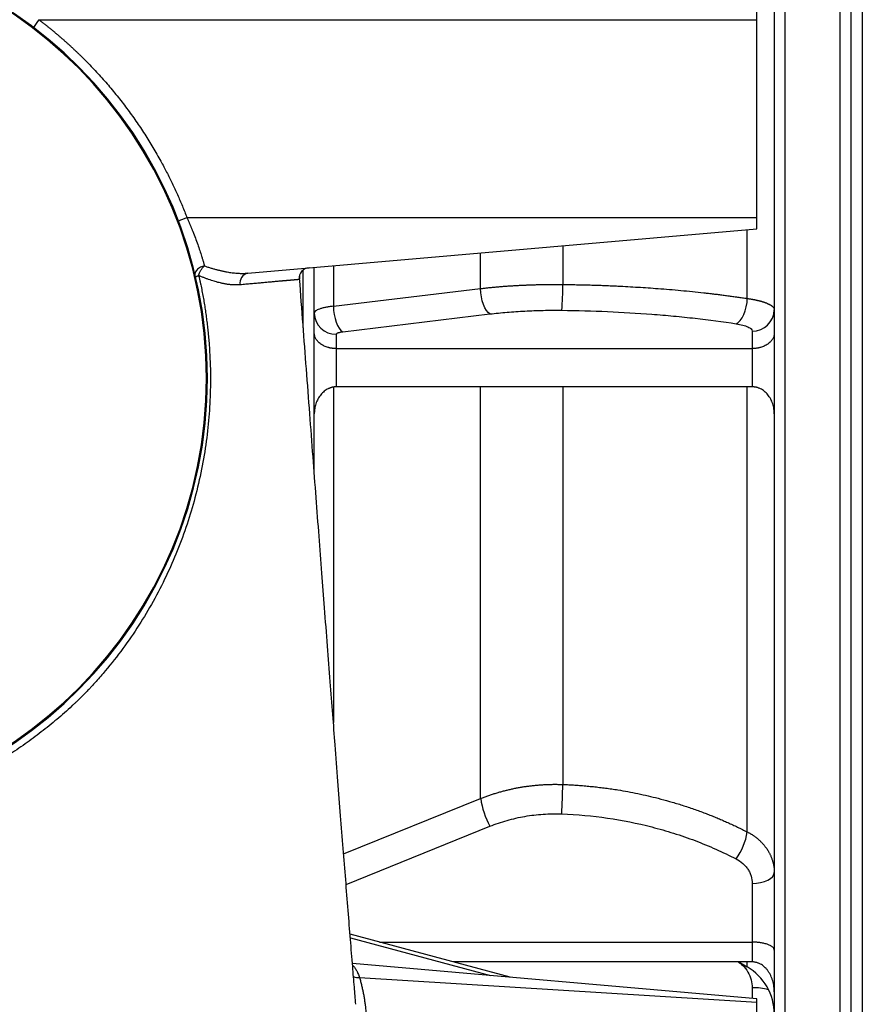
# Model space of a CAD drawing. Header units: inches. Extents: x -109 to 21, y -36 to 51.
# Tile 12 of 26: x 5 to 20, y -16 to 2. Entities that reach past the tile are written whole.
import ezdxf

# ---------------------------------------------------------------- set-up
doc = ezdxf.new("R2010")
doc.units = ezdxf.units.IN
doc.header["$MEASUREMENT"] = 0

msp = doc.modelspace()

# ---------------------------------------------------------------- linework, layer by layer
at = {"color": 8, "linetype": 'Continuous', "lineweight": 25}
for p, q in [((18.228, -20.866), (18.228, 20.866)), ((19.213, -20.866), (19.213, 20.866)), ((17.549, -3.218), (17.549, -1.983)), ((14.248, -2.272), (14.248, -2.967)), ((12.779, -3.041), (12.779, -2.401)), ((10.144, -2.631), (10.144, -3.358)), ((9.606, -3.746), (9.606, -2.709)), ((10.144, -4.807), (10.144, -10.808)), ((12.779, -12.169), (12.779, -4.8)), ((14.248, -4.8), (14.248, -11.917)), ((17.549, -12.767), (17.549, -4.8)), ((10.328, -13.159), (12.779, -12.169)), ((10.371, -13.706), (12.945, -12.666)), ((10.448, -14.662), (12.954, -15.338)), ((17.549, -15.182), (17.549, -15.094)), ((17.638, -15.558), (17.638, -15.748))]:
    msp.add_line(p, q, dxfattribs=at)
at = {"color": 7, "linetype": 'Continuous', "lineweight": 25}
for p, q in [((19.606, 17.815), (19.606, -17.815)), ((17.717, -1.969), (17.717, 1.969)), ((4.877, 1.772), (17.717, 1.772)), ((17.717, -1.772), (7.525, -1.772)), ((8.611, -2.765), (17.717, -1.969)), ((10.144, -3.358), (12.779, -3.041)), ((10.311, -3.814), (12.945, -3.496)), ((10.197, -3.861), (10.197, -4.8)), ((17.638, -3.802), (17.638, -4.8)), ((10.197, -4.116), (17.638, -4.116)), ((17.638, -4.8), (10.197, -4.8)), ((17.638, -13.689), (17.638, -15.094)), ((13.304, -15.369), (10.443, -14.597)), ((10.971, -14.74), (17.638, -14.74)), ((17.717, -15.755), (10.485, -15.122)), ((17.638, -15.094), (12.285, -15.094)), ((17.396, -15.094), (17.549, -15.182)), ((10.613, -15.373), (17.717, -15.812)), ((17.717, -20.603), (17.717, -15.755))]:
    msp.add_line(p, q, dxfattribs=at)
at = {"color": 7, "linetype": 'Continuous', "lineweight": 25, "flags": 128}
for points in [[(12.945, -3.496), (12.914, -3.472), (12.883, -3.434), (12.855, -3.385), (12.83, -3.327), (12.809, -3.261), (12.793, -3.189), (12.783, -3.115), (12.779, -3.041)], [(17.348, -3.67), (17.386, -3.647), (17.423, -3.61), (17.457, -3.562), (17.487, -3.504), (17.512, -3.438), (17.531, -3.366), (17.544, -3.292), (17.549, -3.218)], [(10.144, -3.358), (10.148, -3.432), (10.159, -3.506), (10.175, -3.578), (10.195, -3.645), (10.22, -3.703), (10.248, -3.752), (10.279, -3.79), (10.311, -3.814)], [(17.638, -13.689), (17.715, -13.686), (17.788, -13.674), (17.857, -13.656), (17.916, -13.632), (17.965, -13.602), (18.002, -13.568), (18.024, -13.531), (18.031, -13.493)]]:
    msp.add_lwpolyline(points, dxfattribs=at)
at = {"color": 7, "linetype": 'Continuous', "lineweight": 25}
for centre, radius, start, end in [((0, -4.646), 7.891, 180.7504, 179.2496), ((0, -4.646), 7.874, 180.8236, 179.1764), ((8.652, -2.939), 0.179, 103.3345, 191.2969), ((9.726, -2.865), 0.197, 95.0662, 184.3256), ((9.654, -3.027), 4.594, 354.9739, 0.7477), ((10.19, -3.473), 0.387, 181.0102, 270.9758), ((17.644, -3.415), 0.387, 269.0242, 358.9898), ((0.546, -11.732), 13.703, 357.02, 359.2246), ((14.158, -11.983), 1.391, 187.6825, 209.3725), ((16.426, -12.582), 1.138, 324.1305, 350.6389), ((17.047, -16.029), 0.984, 0, 59.3577)]:
    msp.add_arc(centre, radius, start, end, dxfattribs=at)
at = {"color": 8, "linetype": 'Continuous', "lineweight": 25}
for centre, radius, start, end in [((5.966, 0.917), 1.384, 141.8837, 148.9026), ((8.573, -4.569), 2.987, 110.5528, 113.6927), ((10.59, -15.162), 0.213, 245.4661, 276.2692), ((17.663, -16.625), 1.068, 75.6068, 91.3638)]:
    msp.add_arc(centre, radius, start, end, dxfattribs=at)
at = {"color": 7, "linetype": 'Continuous', "lineweight": 25}
for points, knots in [([(18.031, 20.669), (18.031, 20.669), (18.031, 20.676), (18.031, 20.652), (18.031, 20.595), (18.031, 20.495), (18.031, 20.359), (18.031, 20.184), (18.031, 19.97), (18.031, 19.717), (18.031, 19.424), (18.031, 19.094), (18.031, 18.727), (18.031, 18.326), (18.031, 17.892), (18.031, 17.428), (18.031, 16.931), (18.031, 16.4), (18.031, 15.834), (18.031, 15.234), (18.031, 14.605), (18.031, 13.947), (18.031, 13.267), (18.031, 12.565), (18.031, 11.844), (18.031, 11.101), (18.031, 10.333), (18.031, 9.541), (18.031, 8.725), (18.031, 7.892), (18.031, 7.044), (18.031, 6.154), (18.031, 5.222), (18.031, 4.287), (18.031, 3.544), (18.031, 3.071), (18.031, 2.879), (18.031, 2.808), (18.031, 2.786), (18.031, 2.764), (18.031, 2.742), (18.031, 2.72), (18.031, 2.548), (18.031, 2.24), (18.031, 1.811), (18.031, 1.427), (18.031, 1.089), (18.031, 0.81), (18.031, 0.584), (18.031, 0.408), (18.031, 0.272), (18.031, 0.172), (18.031, 0.098), (18.031, 0.043), (18.031, -0.004), (18.031, -0.045), (18.031, -0.091), (18.031, -0.139), (18.031, -0.187), (18.031, -0.235), (18.031, -0.282), (18.031, -0.513), (18.031, -1.083), (18.031, -1.952), (18.031, -2.935), (18.031, -3.84), (18.031, -4.704), (18.031, -5.527), (18.031, -6.341), (18.031, -7.167), (18.031, -8.003), (18.031, -8.846), (18.031, -9.556), (18.031, -10.124), (18.031, -10.555), (18.031, -10.963), (18.031, -11.475), (18.031, -12.083), (18.031, -12.778), (18.031, -13.45), (18.031, -14.098), (18.031, -14.595), (18.031, -14.955), (18.031, -15.188), (18.031, -15.405), (18.031, -15.6), (18.031, -15.773), (18.031, -15.938), (18.031, -16.1), (18.031, -16.374), (18.031, -16.75), (18.031, -17.239), (18.031, -17.726), (18.031, -18.201), (18.031, -18.634), (18.031, -19.023), (18.031, -19.371), (18.031, -19.678), (18.031, -19.945), (18.031, -20.171), (18.031, -20.358), (18.031, -20.448), (18.031, -20.492)], [0, 0, 0, 0, 0.000348, 0.014956, 0.029565, 0.043913, 0.05826, 0.072608, 0.086956, 0.101564, 0.116173, 0.130782, 0.14539, 0.159999, 0.174346, 0.188694, 0.203042, 0.21739, 0.231998, 0.246607, 0.261215, 0.275824, 0.290432, 0.30478, 0.319128, 0.333476, 0.347823, 0.362432, 0.37704, 0.391649, 0.406258, 0.420866, 0.436935, 0.453004, 0.467146, 0.473368, 0.476106, 0.476465, 0.476823, 0.477182, 0.47754, 0.477899, 0.478257, 0.485924, 0.492849, 0.499032, 0.504472, 0.50917, 0.512518, 0.515351, 0.517668, 0.519068, 0.520177, 0.52123, 0.521734, 0.522438, 0.523206, 0.523973, 0.52474, 0.525507, 0.526274, 0.527041, 0.536631, 0.553753, 0.569041, 0.584329, 0.597979, 0.611629, 0.62528, 0.63893, 0.653755, 0.66858, 0.683405, 0.692048, 0.69973, 0.707412, 0.715095, 0.729062, 0.743029, 0.756996, 0.770963, 0.78493, 0.790405, 0.79588, 0.801356, 0.805947, 0.810075, 0.814202, 0.818329, 0.822456, 0.835427, 0.848398, 0.863839, 0.87928, 0.894721, 0.90976, 0.9248, 0.93984, 0.95488, 0.96992, 0.98496, 1, 1, 1, 1]), ([(19.409, -20.492), (19.409, -20.449), (19.409, -20.362), (19.409, -20.182), (19.409, -19.966), (19.409, -19.71), (19.409, -19.418), (19.409, -19.091), (19.409, -18.731), (19.409, -18.335), (19.409, -17.903), (19.409, -17.434), (19.409, -16.928), (19.409, -16.39), (19.409, -15.82), (19.409, -15.223), (19.409, -14.601), (19.409, -13.955), (19.409, -13.283), (19.409, -12.582), (19.409, -11.853), (19.409, -11.097), (19.409, -10.319), (19.409, -9.521), (19.409, -8.71), (19.409, -7.887), (19.409, -7.055), (19.409, -6.209), (19.409, -5.346), (19.409, -4.468), (19.409, -3.576), (19.409, -2.677), (19.409, -1.773), (19.409, -0.836), (19.409, 0.134), (19.409, 1.094), (19.409, 1.757), (19.409, 2.126), (19.409, 2.24), (19.409, 2.355), (19.409, 2.469), (19.409, 2.584), (19.409, 2.995), (19.409, 3.7), (19.409, 4.692), (19.409, 5.672), (19.409, 6.639), (19.409, 7.472), (19.409, 8.174), (19.409, 8.751), (19.409, 9.321), (19.409, 9.881), (19.409, 10.433), (19.409, 10.974), (19.409, 11.505), (19.409, 12.083), (19.409, 12.499), (19.409, 12.763), (19.409, 12.828), (19.409, 12.892), (19.409, 12.948), (19.409, 12.994), (19.409, 13.035), (19.409, 13.083), (19.409, 13.15), (19.409, 13.24), (19.409, 13.354), (19.409, 13.472), (19.409, 13.584), (19.409, 13.68), (19.409, 13.759), (19.409, 13.823), (19.409, 13.882), (19.409, 13.946), (19.409, 14.017), (19.409, 14.205), (19.409, 14.503), (19.409, 14.887), (19.409, 15.182), (19.409, 15.35), (19.409, 15.411), (19.409, 15.431), (19.409, 15.45), (19.409, 15.469), (19.409, 15.488), (19.409, 15.501), (19.409, 15.513), (19.409, 15.53), (19.409, 15.566), (19.409, 15.624), (19.409, 15.704), (19.409, 15.804), (19.409, 15.925), (19.409, 16.065), (19.409, 16.232), (19.409, 16.425), (19.409, 16.645), (19.409, 16.883), (19.409, 17.127), (19.409, 17.373), (19.409, 17.608), (19.409, 17.77), (19.409, 17.86), (19.409, 17.885), (19.409, 17.911), (19.409, 17.936), (19.409, 17.962), (19.409, 17.987), (19.409, 18.16), (19.409, 18.466), (19.409, 18.874), (19.409, 19.242), (19.409, 19.569), (19.409, 19.855), (19.409, 20.099), (19.409, 20.301), (19.409, 20.46), (19.409, 20.576), (19.409, 20.645), (19.409, 20.674), (19.409, 20.667), (19.409, 20.666)], [0, 0, 0, 0, 0.014609, 0.029217, 0.043826, 0.058434, 0.073043, 0.08739, 0.101738, 0.116086, 0.130434, 0.145042, 0.159651, 0.174259, 0.188868, 0.203476, 0.217824, 0.232172, 0.246519, 0.260867, 0.275476, 0.290084, 0.304693, 0.319301, 0.33391, 0.348258, 0.362605, 0.376953, 0.391301, 0.405909, 0.420518, 0.435126, 0.449735, 0.464344, 0.480413, 0.496482, 0.510623, 0.512475, 0.514327, 0.516179, 0.518031, 0.519883, 0.521735, 0.538008, 0.554281, 0.570555, 0.586828, 0.603102, 0.613273, 0.623445, 0.633616, 0.643788, 0.653959, 0.664131, 0.674302, 0.684474, 0.697985, 0.699312, 0.700639, 0.701966, 0.703293, 0.704084, 0.704831, 0.705816, 0.707039, 0.709039, 0.711462, 0.714173, 0.716543, 0.718595, 0.72033, 0.721674, 0.722736, 0.724178, 0.725788, 0.727398, 0.736546, 0.745694, 0.753744, 0.757286, 0.75775, 0.758214, 0.758678, 0.759142, 0.759605, 0.760069, 0.76011, 0.760432, 0.761326, 0.762753, 0.764712, 0.767204, 0.770228, 0.773784, 0.777872, 0.783083, 0.788962, 0.795509, 0.802723, 0.809624, 0.817041, 0.823997, 0.824803, 0.825613, 0.826429, 0.82725, 0.828076, 0.828907, 0.829743, 0.84501, 0.860277, 0.875543, 0.89081, 0.906077, 0.921344, 0.93661, 0.951877, 0.967144, 0.982411, 0.997677, 1, 1, 1, 1]), ([(4.877, 1.772), (4.893, 1.76), (4.924, 1.736), (4.97, 1.7), (5.016, 1.663), (5.062, 1.627), (5.108, 1.59), (5.153, 1.552), (5.198, 1.514), (5.242, 1.476), (5.287, 1.438), (5.331, 1.399), (5.374, 1.36), (5.418, 1.321), (5.461, 1.281), (5.504, 1.241), (5.547, 1.201), (5.589, 1.161), (5.631, 1.12), (5.673, 1.078), (5.767, 0.984), (5.91, 0.835), (6.097, 0.625), (6.277, 0.408), (6.45, 0.186), (6.614, -0.043), (6.771, -0.276), (6.919, -0.516), (7.03, -0.711), (7.11, -0.859), (7.162, -0.958), (7.212, -1.057), (7.261, -1.157), (7.309, -1.258), (7.355, -1.359), (7.399, -1.461), (7.443, -1.564), (7.485, -1.668), (7.511, -1.737), (7.525, -1.772)], [0, 0, 0, 0, 0.013125, 0.026244, 0.039357, 0.052465, 0.06557, 0.078671, 0.091769, 0.104865, 0.11796, 0.131054, 0.144148, 0.157243, 0.170339, 0.183438, 0.196539, 0.209644, 0.222753, 0.235866, 0.248986, 0.311848, 0.374629, 0.437403, 0.500248, 0.563078, 0.625826, 0.688569, 0.751383, 0.776277, 0.801151, 0.82601, 0.850859, 0.875702, 0.900544, 0.92539, 0.950245, 0.975113, 1, 1, 1, 1]), ([(7.525, -1.772), (7.528, -1.779), (7.534, -1.793), (7.544, -1.814), (7.553, -1.835), (7.562, -1.856), (7.571, -1.877), (7.579, -1.897), (7.588, -1.918), (7.597, -1.938), (7.605, -1.958), (7.613, -1.977), (7.621, -1.997), (7.642, -2.051), (7.676, -2.136), (7.718, -2.252), (7.755, -2.361), (7.78, -2.439), (7.796, -2.489), (7.804, -2.515), (7.811, -2.541), (7.819, -2.566), (7.826, -2.59), (7.832, -2.613), (7.837, -2.628), (7.839, -2.635)], [0, 0, 0, 0, 0.021832, 0.0435, 0.065004, 0.086344, 0.107522, 0.128539, 0.149394, 0.170089, 0.190625, 0.211003, 0.231222, 0.251285, 0.377244, 0.500379, 0.625421, 0.749785, 0.785304, 0.820892, 0.856551, 0.892287, 0.928104, 0.964007, 1, 1, 1, 1]), ([(7.736, -2.808), (7.736, -2.806), (7.738, -2.8), (7.74, -2.792), (7.743, -2.782), (7.746, -2.771), (7.753, -2.754), (7.762, -2.733), (7.775, -2.709), (7.79, -2.687), (7.803, -2.67), (7.814, -2.658), (7.822, -2.65), (7.83, -2.642), (7.836, -2.638), (7.839, -2.635)], [0, 0, 0, 0, 0.04084, 0.081074, 0.120911, 0.183332, 0.245289, 0.372022, 0.500007, 0.623181, 0.754724, 0.815524, 0.879102, 0.938106, 1, 1, 1, 1]), ([(7.839, -2.635), (7.849, -2.639), (7.868, -2.646), (7.898, -2.655), (7.927, -2.664), (7.956, -2.673), (7.984, -2.682), (8.012, -2.689), (8.039, -2.697), (8.066, -2.704), (8.092, -2.711), (8.118, -2.717), (8.144, -2.723), (8.169, -2.729), (8.194, -2.734), (8.219, -2.739), (8.25, -2.744), (8.288, -2.751), (8.333, -2.757), (8.376, -2.762), (8.418, -2.766), (8.459, -2.768), (8.499, -2.769), (8.537, -2.769), (8.574, -2.768), (8.599, -2.766), (8.611, -2.765)], [0, 0, 0, 0, 0.036716, 0.072998, 0.108849, 0.144269, 0.179259, 0.213821, 0.247956, 0.281665, 0.31495, 0.347811, 0.38025, 0.412269, 0.443868, 0.475049, 0.505815, 0.564852, 0.622833, 0.679769, 0.735667, 0.79054, 0.844398, 0.897253, 0.949116, 1, 1, 1, 1]), ([(7.736, -2.808), (7.74, -2.827), (7.748, -2.863), (7.76, -2.918), (7.772, -2.973), (7.783, -3.028), (7.794, -3.082), (7.804, -3.137), (7.814, -3.192), (7.824, -3.247), (7.833, -3.302), (7.842, -3.357), (7.851, -3.412), (7.859, -3.467), (7.867, -3.522), (7.874, -3.578), (7.881, -3.633), (7.888, -3.688), (7.894, -3.743), (7.907, -3.863), (7.924, -4.046), (7.938, -4.296), (7.946, -4.546), (7.945, -4.876), (7.926, -5.286), (7.875, -5.78), (7.791, -6.282), (7.675, -6.777), (7.53, -7.265), (7.358, -7.733), (7.155, -8.195), (6.926, -8.639), (6.667, -9.072), (6.382, -9.487), (6.12, -9.82), (5.927, -10.044), (5.827, -10.154), (5.774, -10.211), (5.745, -10.242), (5.73, -10.257), (5.725, -10.262)], [0, 0, 0, 0, 0.006993, 0.013977, 0.020951, 0.027917, 0.034875, 0.041825, 0.048768, 0.055705, 0.062637, 0.069563, 0.076485, 0.083403, 0.090317, 0.097228, 0.104138, 0.111046, 0.117952, 0.124859, 0.155716, 0.186657, 0.217736, 0.249009, 0.309171, 0.370688, 0.433934, 0.499278, 0.560777, 0.624389, 0.685985, 0.749604, 0.810978, 0.874148, 0.936871, 0.968435, 0.984217, 0.992108, 0.997589, 1, 1, 1, 1]), ([(7.664, -2.84), (7.664, -2.84), (7.664, -2.839), (7.664, -2.839), (7.665, -2.838), (7.666, -2.837), (7.666, -2.836), (7.667, -2.836), (7.669, -2.834), (7.674, -2.832), (7.682, -2.827), (7.693, -2.823), (7.704, -2.819), (7.715, -2.815), (7.725, -2.812), (7.732, -2.809), (7.736, -2.808)], [0, 0, 0, 0, 0.0455928, 0.0877388, 0.1264377, 0.1616892, 0.1934932, 0.2218499, 0.2467595, 0.3827837, 0.5000235, 0.6350664, 0.753288, 0.8437503, 0.925988, 1, 1, 1, 1]), ([(8.477, -2.974), (8.471, -2.974), (8.459, -2.975), (8.442, -2.976), (8.424, -2.977), (8.406, -2.977), (8.388, -2.977), (8.369, -2.977), (8.35, -2.976), (8.331, -2.974), (8.311, -2.973), (8.292, -2.971), (8.272, -2.968), (8.251, -2.966), (8.231, -2.963), (8.21, -2.959), (8.189, -2.955), (8.167, -2.951), (8.145, -2.946), (8.116, -2.939), (8.078, -2.93), (8.032, -2.917), (7.985, -2.903), (7.937, -2.887), (7.888, -2.87), (7.838, -2.851), (7.788, -2.83), (7.753, -2.816), (7.736, -2.808)], [0, 0, 0, 0, 0.026022, 0.052212, 0.078578, 0.105123, 0.131853, 0.158774, 0.18589, 0.213207, 0.240729, 0.268463, 0.296412, 0.324581, 0.352976, 0.381602, 0.410462, 0.439562, 0.468907, 0.4985, 0.558297, 0.618853, 0.680203, 0.742381, 0.805418, 0.869346, 0.934197, 1, 1, 1, 1]), ([(9.803, -6.348), (9.803, -6.229), (9.803, -5.809), (9.803, -5.071), (9.803, -4.137), (9.803, -3.332), (9.803, -2.838), (9.803, -2.661)], [0, 0, 0, 0, 0.0993923, 0.3526281, 0.6058638, 0.8590996, 1, 1, 1, 1]), ([(9.53, -2.88), (9.529, -2.88), (9.527, -2.88), (9.524, -2.88), (9.52, -2.881), (9.516, -2.881), (9.512, -2.881), (9.507, -2.882), (9.502, -2.882), (9.497, -2.883), (9.491, -2.883), (9.484, -2.884), (9.478, -2.884), (9.471, -2.885), (9.464, -2.885), (9.456, -2.886), (9.448, -2.887), (9.44, -2.888), (9.431, -2.888), (9.422, -2.889), (9.413, -2.89), (9.403, -2.891), (9.393, -2.892), (9.382, -2.893), (9.371, -2.894), (9.36, -2.895), (9.348, -2.896), (9.336, -2.897), (9.324, -2.898), (9.311, -2.899), (9.298, -2.9), (9.285, -2.901), (9.271, -2.903), (9.257, -2.904), (9.242, -2.905), (9.228, -2.906), (9.208, -2.908), (9.183, -2.91), (9.151, -2.913), (9.119, -2.916), (9.085, -2.919), (9.05, -2.922), (9.013, -2.926), (8.976, -2.929), (8.937, -2.933), (8.897, -2.936), (8.855, -2.94), (8.812, -2.944), (8.768, -2.948), (8.723, -2.952), (8.676, -2.956), (8.628, -2.96), (8.579, -2.965), (8.529, -2.969), (8.494, -2.972), (8.477, -2.974)], [0, 0, 0, 0, 0.01411, 0.028224, 0.04234, 0.056461, 0.070586, 0.084716, 0.09885, 0.11299, 0.127136, 0.141287, 0.155445, 0.169609, 0.183781, 0.19796, 0.212147, 0.226342, 0.240546, 0.254758, 0.26898, 0.283212, 0.297453, 0.311705, 0.325967, 0.340241, 0.354526, 0.368823, 0.383132, 0.397454, 0.411789, 0.426137, 0.440498, 0.454874, 0.469264, 0.483669, 0.49809, 0.525551, 0.553047, 0.580581, 0.608154, 0.63577, 0.663432, 0.691142, 0.718904, 0.746719, 0.774592, 0.802525, 0.830521, 0.858584, 0.886716, 0.914921, 0.943201, 0.97156, 1, 1, 1, 1]), ([(10.545, -15.852), (10.536, -15.75), (10.518, -15.527), (10.486, -15.141), (10.45, -14.685), (10.408, -14.166), (10.365, -13.623), (10.32, -13.058), (10.274, -12.471), (10.225, -11.852), (10.179, -11.248), (10.133, -10.654), (10.087, -10.065), (10.038, -9.427), (9.988, -8.779), (9.938, -8.123), (9.888, -7.466), (9.835, -6.772), (9.78, -6.041), (9.722, -5.273), (9.662, -4.485), (9.601, -3.677), (9.559, -3.124), (9.538, -2.835), (9.537, -2.821)], [0, 0, 0, 0, 0.0269398, 0.058181, 0.0996222, 0.1430527, 0.1884848, 0.2337316, 0.2808287, 0.3297905, 0.3806165, 0.4225574, 0.4676698, 0.5159877, 0.5675225, 0.6137837, 0.6623841, 0.7133398, 0.7666718, 0.8224055, 0.8805721, 0.9376774, 0.9970157, 1, 1, 1, 1]), ([(12.779, -3.041), (12.789, -3.04), (12.811, -3.037), (12.843, -3.033), (12.876, -3.03), (12.908, -3.026), (12.941, -3.023), (12.974, -3.02), (13.007, -3.017), (13.04, -3.014), (13.073, -3.011), (13.106, -3.008), (13.139, -3.005), (13.172, -3.002), (13.205, -3), (13.239, -2.997), (13.272, -2.995), (13.305, -2.993), (13.339, -2.991), (13.372, -2.989), (13.406, -2.987), (13.44, -2.985), (13.473, -2.983), (13.507, -2.981), (13.54, -2.98), (13.574, -2.978), (13.608, -2.977), (13.641, -2.975), (13.675, -2.974), (13.708, -2.973), (13.742, -2.972), (13.776, -2.971), (13.809, -2.97), (13.843, -2.969), (13.876, -2.969), (13.91, -2.968), (13.943, -2.968), (13.977, -2.967), (14.01, -2.967), (14.043, -2.967), (14.077, -2.967), (14.099, -2.967), (14.11, -2.967)], [0, 0, 0, 0, 0.025838, 0.051633, 0.077385, 0.103094, 0.128759, 0.154382, 0.179962, 0.205499, 0.230993, 0.256443, 0.281851, 0.307216, 0.332538, 0.357817, 0.383053, 0.408245, 0.433395, 0.458502, 0.483566, 0.508588, 0.533566, 0.558501, 0.583393, 0.608243, 0.633049, 0.657813, 0.682533, 0.707211, 0.731846, 0.756438, 0.780987, 0.805493, 0.829957, 0.854377, 0.878755, 0.903089, 0.927381, 0.95163, 0.975837, 1, 1, 1, 1]), ([(14.11, -2.967), (14.121, -2.967), (14.144, -2.967), (14.179, -2.967), (14.213, -2.967), (14.236, -2.967), (14.248, -2.967)], [0, 0, 0, 0, 0.2497673, 0.4996897, 0.7497673, 1, 1, 1, 1]), ([(14.248, -2.967), (14.266, -2.967), (14.303, -2.968), (14.357, -2.969), (14.412, -2.97), (14.466, -2.971), (14.521, -2.972), (14.576, -2.973), (14.631, -2.974), (14.685, -2.976), (14.74, -2.977), (14.795, -2.979), (14.85, -2.981), (14.905, -2.982), (14.959, -2.984), (15.014, -2.987), (15.069, -2.989), (15.124, -2.991), (15.179, -2.993), (15.336, -3.001), (15.595, -3.015), (15.903, -3.036), (16.158, -3.056), (16.362, -3.074), (16.568, -3.094), (16.732, -3.112), (16.857, -3.126), (16.943, -3.136), (17.029, -3.147), (17.115, -3.158), (17.202, -3.169), (17.289, -3.181), (17.375, -3.193), (17.462, -3.205), (17.52, -3.214), (17.549, -3.218)], [0, 0, 0, 0, 0.015697, 0.031412, 0.047145, 0.062897, 0.078666, 0.094454, 0.110259, 0.126083, 0.141925, 0.157786, 0.173664, 0.189561, 0.205475, 0.221408, 0.237359, 0.253328, 0.269316, 0.285321, 0.390905, 0.49823, 0.559523, 0.621708, 0.684784, 0.748752, 0.775653, 0.802808, 0.830216, 0.857879, 0.885795, 0.913965, 0.94239, 0.971068, 1, 1, 1, 1]), ([(17.549, -3.218), (17.555, -3.219), (17.566, -3.221), (17.583, -3.223), (17.6, -3.226), (17.617, -3.229), (17.634, -3.232), (17.65, -3.235), (17.667, -3.238), (17.683, -3.241), (17.7, -3.244), (17.716, -3.248), (17.732, -3.252), (17.747, -3.255), (17.763, -3.259), (17.778, -3.263), (17.793, -3.267), (17.808, -3.272), (17.823, -3.276), (17.837, -3.28), (17.851, -3.285), (17.864, -3.29), (17.877, -3.294), (17.89, -3.299), (17.901, -3.304), (17.911, -3.308), (17.919, -3.312), (17.927, -3.316), (17.936, -3.32), (17.945, -3.325), (17.955, -3.33), (17.964, -3.335), (17.973, -3.341), (17.982, -3.347), (17.991, -3.354), (17.999, -3.361), (18.007, -3.369), (18.014, -3.377), (18.02, -3.385), (18.025, -3.393), (18.029, -3.402), (18.031, -3.412), (18.031, -3.418), (18.031, -3.422)], [0, 0, 0, 0, 0.019512, 0.039227, 0.059145, 0.079266, 0.099591, 0.120119, 0.14085, 0.161784, 0.182922, 0.204263, 0.225807, 0.247555, 0.269506, 0.29166, 0.314017, 0.336578, 0.359342, 0.382309, 0.40548, 0.428853, 0.452431, 0.476211, 0.500195, 0.515753, 0.532747, 0.551178, 0.571045, 0.592348, 0.615088, 0.639264, 0.664876, 0.691925, 0.720411, 0.750332, 0.78169, 0.814484, 0.848715, 0.884382, 0.921485, 0.960024, 1, 1, 1, 1]), ([(10.144, -3.358), (10.119, -3.361), (10.094, -3.364), (10.047, -3.371), (10.025, -3.375), (9.983, -3.383), (9.964, -3.387), (9.936, -3.395), (9.927, -3.397), (9.911, -3.402), (9.903, -3.405), (9.88, -3.413), (9.867, -3.419), (9.85, -3.427), (9.845, -3.43), (9.835, -3.436), (9.831, -3.439), (9.811, -3.455), (9.803, -3.467), (9.803, -3.48)], [0, 0, 0, 0, 0.125, 0.125, 0.25, 0.25, 0.375, 0.375, 0.4375, 0.4375, 0.5, 0.5, 0.625, 0.625, 0.6875, 0.6875, 0.75, 0.75, 1, 1, 1, 1]), ([(12.945, -3.496), (13.046, -3.484), (13.148, -3.473), (13.357, -3.456), (13.462, -3.448), (13.624, -3.44), (13.678, -3.438), (13.788, -3.434), (13.843, -3.432), (14.009, -3.429), (14.12, -3.428), (14.231, -3.43)], [0, 0, 0, 0, 0.25, 0.25, 0.5, 0.5, 0.625, 0.625, 0.75, 0.75, 1, 1, 1, 1]), ([(14.231, -3.43), (14.506, -3.433), (14.778, -3.44), (15.315, -3.464), (15.58, -3.48), (15.972, -3.51), (16.102, -3.521), (16.36, -3.545), (16.488, -3.559), (16.866, -3.601), (17.111, -3.634), (17.348, -3.67)], [0, 0, 0, 0, 0.25, 0.25, 0.5, 0.5, 0.625, 0.625, 0.75, 0.75, 1, 1, 1, 1]), ([(17.348, -3.67), (17.393, -3.677), (17.433, -3.685), (17.486, -3.699), (17.503, -3.704), (17.534, -3.715), (17.548, -3.72), (17.573, -3.732), (17.584, -3.738), (17.599, -3.747), (17.603, -3.75), (17.611, -3.756), (17.615, -3.76), (17.631, -3.776), (17.638, -3.789), (17.638, -3.802)], [0, 0, 0, 0, 0.25, 0.25, 0.375, 0.375, 0.5, 0.5, 0.625, 0.625, 0.6875, 0.6875, 0.75, 0.75, 1, 1, 1, 1]), ([(10.197, -4.116), (10.193, -4.116), (10.186, -4.116), (10.176, -4.115), (10.165, -4.115), (10.155, -4.114), (10.144, -4.113), (10.134, -4.112), (10.123, -4.111), (10.113, -4.109), (10.103, -4.108), (10.092, -4.106), (10.082, -4.104), (10.072, -4.101), (10.062, -4.099), (10.043, -4.094), (10.015, -4.085), (9.98, -4.071), (9.948, -4.054), (9.918, -4.034), (9.891, -4.013), (9.867, -3.99), (9.847, -3.966), (9.831, -3.941), (9.818, -3.915), (9.811, -3.893), (9.806, -3.874), (9.804, -3.857), (9.803, -3.844), (9.803, -3.837)], [0, 0, 0, 0, 0.013944, 0.027922, 0.041944, 0.05602, 0.070161, 0.084375, 0.098672, 0.113062, 0.127553, 0.142155, 0.156877, 0.171726, 0.186712, 0.201842, 0.258586, 0.318323, 0.380134, 0.44603, 0.51186, 0.582734, 0.650315, 0.724118, 0.790071, 0.864874, 0.899817, 0.94486, 1, 1, 1, 1]), ([(10.197, -3.861), (10.197, -3.856), (10.199, -3.851), (10.207, -3.844), (10.211, -3.842), (10.218, -3.837), (10.223, -3.835), (10.233, -3.831), (10.238, -3.829), (10.25, -3.826), (10.263, -3.822), (10.278, -3.819), (10.294, -3.817), (10.302, -3.815), (10.311, -3.814)], [0, 0, 0, 0, 0.25, 0.25, 0.375, 0.375, 0.5, 0.5, 0.625, 0.625, 0.75, 0.875, 0.875, 1, 1, 1, 1]), ([(18.031, -3.837), (18.031, -3.84), (18.031, -3.845), (18.031, -3.853), (18.03, -3.86), (18.029, -3.867), (18.028, -3.873), (18.027, -3.878), (18.026, -3.883), (18.023, -3.896), (18.017, -3.915), (18.004, -3.941), (17.988, -3.966), (17.968, -3.99), (17.944, -4.013), (17.917, -4.034), (17.887, -4.054), (17.854, -4.071), (17.82, -4.085), (17.789, -4.095), (17.763, -4.101), (17.742, -4.106), (17.722, -4.109), (17.701, -4.112), (17.68, -4.114), (17.659, -4.116), (17.645, -4.116), (17.638, -4.116)], [0, 0, 0, 0, 0.021863, 0.042305, 0.061328, 0.07893, 0.095112, 0.109875, 0.123217, 0.135139, 0.209939, 0.275899, 0.349699, 0.417285, 0.488157, 0.553993, 0.619887, 0.681703, 0.741439, 0.798186, 0.828298, 0.857865, 0.886954, 0.915637, 0.943987, 0.972082, 1, 1, 1, 1]), ([(10.197, -4.8), (10.193, -4.8), (10.186, -4.8), (10.176, -4.801), (10.165, -4.802), (10.155, -4.803), (10.144, -4.805), (10.134, -4.806), (10.123, -4.809), (10.113, -4.811), (10.103, -4.814), (10.092, -4.817), (10.082, -4.821), (10.072, -4.825), (10.062, -4.829), (10.043, -4.838), (10.015, -4.854), (9.98, -4.879), (9.948, -4.908), (9.918, -4.941), (9.891, -4.978), (9.867, -5.018), (9.847, -5.06), (9.831, -5.103), (9.818, -5.148), (9.811, -5.186), (9.806, -5.219), (9.804, -5.249), (9.803, -5.27), (9.803, -5.282)], [0, 0, 0, 0, 0.013944, 0.027922, 0.041944, 0.05602, 0.070161, 0.084375, 0.098672, 0.113062, 0.127553, 0.142155, 0.156877, 0.171726, 0.186712, 0.201842, 0.258586, 0.318323, 0.380134, 0.44603, 0.51186, 0.582734, 0.650315, 0.724118, 0.790071, 0.864874, 0.899817, 0.94486, 1, 1, 1, 1]), ([(18.031, -5.282), (18.031, -5.278), (18.031, -5.269), (18.031, -5.255), (18.03, -5.243), (18.029, -5.231), (18.028, -5.221), (18.027, -5.211), (18.026, -5.203), (18.023, -5.181), (18.017, -5.148), (18.004, -5.103), (17.988, -5.06), (17.968, -5.018), (17.944, -4.978), (17.917, -4.941), (17.887, -4.908), (17.854, -4.879), (17.82, -4.854), (17.789, -4.837), (17.763, -4.825), (17.742, -4.817), (17.722, -4.811), (17.701, -4.806), (17.68, -4.803), (17.659, -4.801), (17.645, -4.8), (17.638, -4.8)], [0, 0, 0, 0, 0.0218626, 0.0423051, 0.0613276, 0.07893, 0.0951124, 0.1098748, 0.1232171, 0.1351394, 0.2099394, 0.2758987, 0.349699, 0.4172855, 0.4881571, 0.5539931, 0.6198873, 0.681703, 0.7414385, 0.7981863, 0.8282979, 0.8578646, 0.8869538, 0.9156367, 0.9439872, 0.972082, 1, 1, 1, 1]), ([(5.725, -10.262), (5.714, -10.274), (5.69, -10.298), (5.653, -10.334), (5.617, -10.37), (5.58, -10.406), (5.543, -10.442), (5.505, -10.477), (5.436, -10.542), (5.334, -10.635), (5.153, -10.792), (4.92, -10.98), (4.63, -11.195), (4.332, -11.395), (3.921, -11.645), (3.495, -11.866), (3.056, -12.058), (2.722, -12.187), (2.383, -12.3), (2.038, -12.399), (1.688, -12.482), (1.418, -12.534), (1.232, -12.564), (1.129, -12.579), (1.026, -12.593), (0.924, -12.606), (0.821, -12.617), (0.719, -12.627), (0.65, -12.632), (0.616, -12.635)], [0, 0, 0, 0, 0.008853, 0.017735, 0.026647, 0.035591, 0.044566, 0.053574, 0.062615, 0.094047, 0.125301, 0.187708, 0.250041, 0.313133, 0.375236, 0.500452, 0.563057, 0.624741, 0.687268, 0.749056, 0.811999, 0.874377, 0.892388, 0.910392, 0.928379, 0.946342, 0.964272, 0.982161, 1, 1, 1, 1]), ([(12.779, -12.169), (12.789, -12.165), (12.811, -12.156), (12.843, -12.144), (12.876, -12.132), (12.908, -12.12), (12.941, -12.109), (12.974, -12.098), (13.007, -12.087), (13.04, -12.076), (13.073, -12.066), (13.106, -12.056), (13.139, -12.047), (13.172, -12.038), (13.205, -12.029), (13.239, -12.021), (13.272, -12.012), (13.305, -12.005), (13.339, -11.997), (13.372, -11.99), (13.406, -11.983), (13.44, -11.977), (13.473, -11.971), (13.507, -11.965), (13.54, -11.959), (13.574, -11.954), (13.608, -11.949), (13.641, -11.945), (13.675, -11.941), (13.708, -11.937), (13.742, -11.933), (13.776, -11.93), (13.809, -11.927), (13.843, -11.924), (13.876, -11.922), (13.91, -11.92), (13.943, -11.918), (13.977, -11.917), (14.01, -11.916), (14.043, -11.915), (14.077, -11.915), (14.099, -11.915), (14.11, -11.915)], [0, 0, 0, 0, 0.025838, 0.051633, 0.077385, 0.103094, 0.128759, 0.154382, 0.179962, 0.205499, 0.230993, 0.256443, 0.281851, 0.307216, 0.332538, 0.357817, 0.383053, 0.408245, 0.433395, 0.458502, 0.483566, 0.508588, 0.533566, 0.558501, 0.583393, 0.608243, 0.633049, 0.657813, 0.682533, 0.707211, 0.731846, 0.756438, 0.780987, 0.805493, 0.829957, 0.854377, 0.878755, 0.903089, 0.927381, 0.95163, 0.975837, 1, 1, 1, 1]), ([(14.11, -11.915), (14.121, -11.915), (14.144, -11.915), (14.179, -11.915), (14.213, -11.916), (14.236, -11.917), (14.248, -11.917)], [0, 0, 0, 0, 0.2497673, 0.4996897, 0.7497673, 1, 1, 1, 1]), ([(14.248, -11.917), (14.266, -11.918), (14.303, -11.919), (14.357, -11.922), (14.412, -11.925), (14.466, -11.928), (14.521, -11.932), (14.576, -11.936), (14.631, -11.941), (14.685, -11.946), (14.74, -11.951), (14.795, -11.956), (14.85, -11.962), (14.905, -11.969), (14.959, -11.975), (15.014, -11.982), (15.069, -11.99), (15.124, -11.998), (15.179, -12.006), (15.336, -12.031), (15.595, -12.079), (15.903, -12.15), (16.158, -12.219), (16.362, -12.28), (16.568, -12.348), (16.732, -12.408), (16.857, -12.456), (16.943, -12.49), (17.029, -12.525), (17.115, -12.562), (17.202, -12.6), (17.289, -12.64), (17.375, -12.681), (17.462, -12.723), (17.52, -12.753), (17.549, -12.767)], [0, 0, 0, 0, 0.015697, 0.031412, 0.047145, 0.062897, 0.078666, 0.094454, 0.110259, 0.126083, 0.141925, 0.157786, 0.173664, 0.189561, 0.205475, 0.221408, 0.237359, 0.253328, 0.269316, 0.285321, 0.390905, 0.49823, 0.559523, 0.621708, 0.684784, 0.748752, 0.775653, 0.802808, 0.830216, 0.857879, 0.885795, 0.913965, 0.94239, 0.971068, 1, 1, 1, 1]), ([(12.945, -12.666), (13.046, -12.625), (13.148, -12.59), (13.357, -12.531), (13.462, -12.507), (13.624, -12.479), (13.678, -12.471), (13.788, -12.458), (13.843, -12.453), (14.009, -12.442), (14.12, -12.44), (14.231, -12.444)], [0, 0, 0, 0, 0.25, 0.25, 0.5, 0.5, 0.625, 0.625, 0.75, 0.75, 1, 1, 1, 1]), ([(14.231, -12.444), (14.506, -12.455), (14.778, -12.48), (15.315, -12.558), (15.58, -12.611), (15.972, -12.712), (16.102, -12.749), (16.36, -12.831), (16.488, -12.875), (16.866, -13.018), (17.111, -13.127), (17.348, -13.249)], [0, 0, 0, 0, 0.25, 0.25, 0.5, 0.5, 0.625, 0.625, 0.75, 0.75, 1, 1, 1, 1]), ([(17.549, -12.767), (17.555, -12.77), (17.566, -12.776), (17.583, -12.785), (17.6, -12.795), (17.617, -12.805), (17.634, -12.815), (17.65, -12.826), (17.667, -12.837), (17.683, -12.849), (17.7, -12.861), (17.716, -12.874), (17.732, -12.887), (17.747, -12.9), (17.763, -12.914), (17.778, -12.928), (17.793, -12.943), (17.808, -12.958), (17.823, -12.973), (17.837, -12.989), (17.851, -13.006), (17.864, -13.022), (17.877, -13.04), (17.89, -13.057), (17.901, -13.073), (17.911, -13.087), (17.919, -13.101), (17.927, -13.115), (17.936, -13.13), (17.945, -13.147), (17.955, -13.166), (17.964, -13.185), (17.973, -13.206), (17.982, -13.228), (17.991, -13.252), (17.999, -13.277), (18.007, -13.304), (18.014, -13.332), (18.02, -13.361), (18.025, -13.392), (18.029, -13.424), (18.031, -13.458), (18.031, -13.481), (18.031, -13.493)], [0, 0, 0, 0, 0.019512, 0.039227, 0.059145, 0.079266, 0.099591, 0.120119, 0.14085, 0.161784, 0.182922, 0.204263, 0.225807, 0.247555, 0.269506, 0.29166, 0.314017, 0.336578, 0.359342, 0.382309, 0.40548, 0.428854, 0.452431, 0.476211, 0.500195, 0.515753, 0.532747, 0.551178, 0.571045, 0.592348, 0.615088, 0.639264, 0.664876, 0.691925, 0.720411, 0.750332, 0.78169, 0.814484, 0.848715, 0.884382, 0.921485, 0.960024, 1, 1, 1, 1]), ([(17.348, -13.249), (17.393, -13.272), (17.433, -13.299), (17.486, -13.346), (17.503, -13.363), (17.534, -13.399), (17.548, -13.417), (17.573, -13.455), (17.584, -13.475), (17.599, -13.506), (17.603, -13.516), (17.611, -13.537), (17.615, -13.548), (17.631, -13.601), (17.638, -13.645), (17.638, -13.689)], [0, 0, 0, 0, 0.25, 0.25, 0.375, 0.375, 0.5, 0.5, 0.625, 0.625, 0.6875, 0.6875, 0.75, 0.75, 1, 1, 1, 1]), ([(18.031, -14.884), (18.031, -14.882), (18.031, -14.88), (18.031, -14.876), (18.03, -14.872), (18.029, -14.868), (18.028, -14.865), (18.027, -14.862), (18.026, -14.86), (18.023, -14.853), (18.017, -14.844), (18.004, -14.83), (17.988, -14.817), (17.968, -14.805), (17.944, -14.793), (17.917, -14.782), (17.887, -14.772), (17.854, -14.763), (17.82, -14.756), (17.789, -14.75), (17.763, -14.747), (17.742, -14.745), (17.722, -14.743), (17.701, -14.741), (17.68, -14.74), (17.659, -14.74), (17.645, -14.74), (17.638, -14.74)], [0, 0, 0, 0, 0.021863, 0.042305, 0.061328, 0.07893, 0.095112, 0.109875, 0.123217, 0.135139, 0.209939, 0.275899, 0.349699, 0.417285, 0.488157, 0.553993, 0.619887, 0.681703, 0.741439, 0.798186, 0.828298, 0.857865, 0.886954, 0.915637, 0.943987, 0.972082, 1, 1, 1, 1]), ([(18.031, -15.632), (18.031, -15.626), (18.031, -15.616), (18.031, -15.601), (18.03, -15.588), (18.029, -15.575), (18.028, -15.563), (18.027, -15.552), (18.026, -15.543), (18.023, -15.519), (18.017, -15.482), (18.004, -15.432), (17.988, -15.384), (17.968, -15.336), (17.944, -15.292), (17.917, -15.251), (17.887, -15.214), (17.854, -15.181), (17.82, -15.154), (17.789, -15.134), (17.763, -15.122), (17.742, -15.113), (17.722, -15.106), (17.701, -15.101), (17.68, -15.097), (17.659, -15.094), (17.645, -15.094), (17.638, -15.094)], [0, 0, 0, 0, 0.021863, 0.042305, 0.061328, 0.07893, 0.095112, 0.109875, 0.123217, 0.135139, 0.209939, 0.275899, 0.349699, 0.417285, 0.488157, 0.553993, 0.619887, 0.681703, 0.741439, 0.798186, 0.828298, 0.857865, 0.886954, 0.915637, 0.943987, 0.972082, 1, 1, 1, 1]), ([(10.613, -15.373), (10.616, -15.385), (10.623, -15.408), (10.632, -15.444), (10.641, -15.479), (10.65, -15.514), (10.658, -15.55), (10.666, -15.585), (10.673, -15.62), (10.68, -15.656), (10.687, -15.691), (10.693, -15.727), (10.698, -15.762), (10.704, -15.798), (10.709, -15.833), (10.722, -15.939), (10.736, -16.116), (10.734, -16.362), (10.713, -16.605), (10.682, -16.785), (10.654, -16.905), (10.639, -16.964), (10.623, -17.024), (10.606, -17.083), (10.587, -17.142), (10.567, -17.2), (10.546, -17.258), (10.53, -17.297), (10.523, -17.316)], [0, 0, 0, 0, 0.017991, 0.035972, 0.053945, 0.071909, 0.089867, 0.107821, 0.12577, 0.143717, 0.161662, 0.179608, 0.197555, 0.215504, 0.233457, 0.251416, 0.37668, 0.501718, 0.625948, 0.750088, 0.781397, 0.812672, 0.843919, 0.875147, 0.906362, 0.937572, 0.968782, 1, 1, 1, 1])]:
    msp.add_open_spline(points, degree=3, knots=knots, dxfattribs=at)
at = {"color": 8, "linetype": 'Continuous', "lineweight": 25}
for points, knots in [([(7.839, -2.635), (7.813, -2.642), (7.774, -2.651), (7.729, -2.681), (7.699, -2.709), (7.677, -2.741), (7.664, -2.771), (7.664, -2.789), (7.665, -2.796)], [0, 0, 0, 0, 0.2845096, 0.436325, 0.5976918, 0.7561685, 0.9108754, 1, 1, 1, 1]), ([(9.536, -2.821), (9.537, -2.835), (9.54, -2.872), (9.534, -2.877), (9.53, -2.88)], [0, 0, 0, 0, 0.349705, 1, 1, 1, 1]), ([(10.487, -15.152), (10.493, -15.157), (10.503, -15.167), (10.526, -15.194), (10.553, -15.236), (10.585, -15.298), (10.604, -15.348), (10.613, -15.373)], [0, 0, 0, 0, 0.115159, 0.238865, 0.50061, 0.749923, 1, 1, 1, 1]), ([(17.384, -15.094), (17.413, -15.114), (17.484, -15.163), (17.565, -15.273), (17.626, -15.41), (17.634, -15.509), (17.638, -15.558)], [0, 0, 0, 0, 0.188849, 0.45956, 0.730282, 1, 1, 1, 1])]:
    msp.add_open_spline(points, degree=3, knots=knots, dxfattribs=at)

doc.saveas('drawing.dxf')
